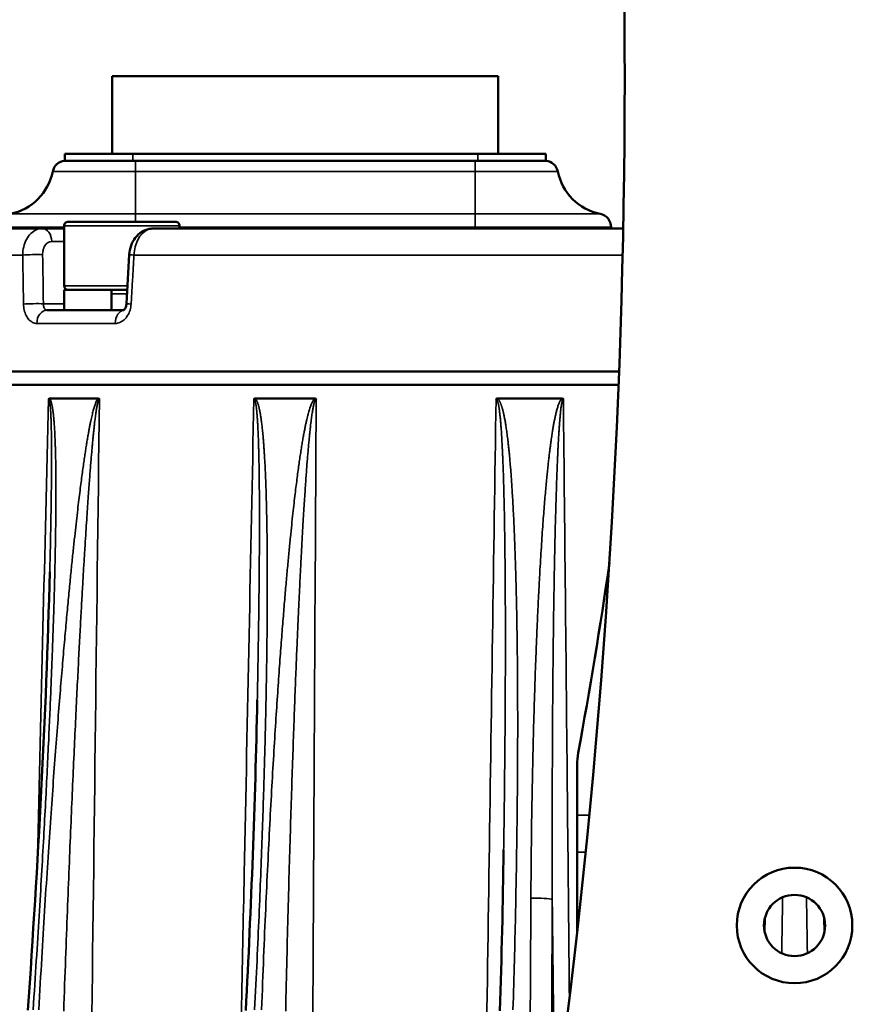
# Model space of a CAD drawing. Header units: millimetres. Extents: x 40 to 2195, y 40 to 1687.
# Tile 31 of 185: x 248 to 309, y 873 to 946. Entities that reach past the tile are written whole.
import ezdxf

# ---------------------------------------------------------------- set-up
doc = ezdxf.new("R2010")
doc.units = ezdxf.units.MM
doc.header["$LTSCALE"] = 8
doc.layers.add('Visible (ISO)', color=7, linetype='Continuous', lineweight=50)
doc.layers.add('Visible Narrow (ISO)', color=7, linetype='Continuous', lineweight=35)

msp = doc.modelspace()

# ---------------------------------------------------------------- linework, layer by layer
at = {"layer": 'Visible (ISO)'}
for p, q in [((283.203, 941.418), (254.803, 941.418)), ((254.803, 935.718), (254.803, 941.418)), ((283.203, 935.718), (283.203, 941.418)), ((256.303, 935.718), (251.303, 935.718)), ((251.303, 935.718), (251.303, 935.212)), ((256.303, 935.718), (281.703, 935.718)), ((286.703, 935.718), (281.703, 935.718)), ((286.703, 935.718), (286.703, 935.212)), ((256.503, 935.213), (281.503, 935.213)), ((259.456, 930.718), (251.556, 930.718)), ((249.647, 930.218), (232.253, 930.218)), ((249.646, 930.218), (249.647, 930.218)), ((251.256, 930.218), (249.647, 930.218)), ((251.256, 930.418), (251.256, 926.018)), ((292.396, 930.218), (257.798, 930.218)), ((259.756, 930.418), (259.756, 930.218)), ((291.503, 930.319), (291.503, 930.218)), ((251.256, 925.718), (254.756, 925.718)), ((251.256, 925.718), (251.256, 924.218)), ((255.9, 925.718), (254.756, 925.718)), ((254.756, 925.718), (254.756, 924.218)), ((251.519, 924.218), (249.992, 924.218)), ((251.519, 924.218), (254.033, 924.218)), ((255.649, 924.218), (254.033, 924.218)), ((249.081, 923.264), (249.081, 923.264)), ((292.094, 919.718), (230.029, 919.718)), ((292.055, 918.718), (230.003, 918.718)), ((253.772, 917.718), (250.192, 917.718)), ((265.319, 917.718), (269.704, 917.718)), ((283.151, 917.718), (287.894, 917.718)), ((289.003, 890.758), (289.003, 887.087)), ((289.003, 887.087), (289.003, 884.347)), ((289.003, 884.347), (289.003, 878.426)), ((302.801, 878.505), (302.819, 879.507)), ((307.188, 879.507), (307.205, 878.505))]:
    msp.add_line(p, q, dxfattribs=at)
for radius in [4.25, 2.25]:
    msp.add_circle((305.003, 878.968), radius, dxfattribs=at)
for centre, radius, start, end in [((-272.497, 941.218), 565, 352.43857, 7.56143), ((251.402, 934.218), 1, 95.68041, 168.46304), ((286.604, 934.218), 1, 11.53696, 84.31959), ((246.503, 935.218), 4, 281.53696, 348.46304), ((291.503, 935.218), 4, 191.53696, 258.46304), ((290.503, 930.319), 1, 0, 78.46304), ((251.556, 930.418), 0.3, 89.99998, 180), ((259.456, 930.418), 0.3, 0, 90.00002), ((251.556, 926.018), 0.3, 180, 270), ((-60.08, 956.218), 355.083, 349.5259, 351.80961)]:
    msp.add_arc(centre, radius, start, end, dxfattribs=at)
for centre, major_axis, ratio, start_param, end_param in [((256.513, 935.201), (0.781, 0), 0.014923, 1.583696, 1.842997), ((281.493, 935.201), (0.781, 0), 0.014923, 1.298595, 1.557895), ((249.647, 929.218), (0, 1), 0.707107, 6.282688, 6.28319), ((257.05, 928.244), (-0.998, 0.058), 0.01558, 6.283134, 6.283231), ((256.839, 924.639), (-0.998, 0.058), 0.015681, 0, 0.000019), ((294.018, 890.758), (-5.015, -0.001), 0.998498, 6.100458, 6.282996)]:
    msp.add_ellipse(centre, major_axis=major_axis, ratio=ratio, start_param=start_param, end_param=end_param, dxfattribs=at)
for points, knots in [([(256.303, 935.212), (255.977, 935.211), (255.651, 935.21), (255.329, 935.208), (255.007, 935.207), (254.689, 935.206), (254.387, 935.205), (254.086, 935.203), (253.8, 935.203), (253.528, 935.202), (253.257, 935.201), (253.001, 935.201), (252.768, 935.201), (252.535, 935.201), (252.325, 935.201), (252.144, 935.202), (251.963, 935.203), (251.81, 935.203), (251.685, 935.205), (251.56, 935.206), (251.463, 935.207), (251.399, 935.208), (251.335, 935.21), (251.303, 935.211), (251.303, 935.212)], [0, 0, 0, 0, 0.125, 0.125, 0.125, 0.25, 0.25, 0.25, 0.375, 0.375, 0.375, 0.5, 0.5, 0.5, 0.625, 0.625, 0.625, 0.75, 0.75, 0.75, 0.875, 0.875, 0.875, 1, 1, 1, 1]), ([(286.703, 935.212), (286.703, 935.211), (286.671, 935.21), (286.607, 935.208), (286.543, 935.207), (286.447, 935.206), (286.322, 935.205), (286.196, 935.203), (286.044, 935.203), (285.863, 935.202), (285.682, 935.201), (285.472, 935.201), (285.239, 935.201), (285.006, 935.201), (284.75, 935.201), (284.479, 935.202), (284.208, 935.203), (283.922, 935.203), (283.62, 935.205), (283.318, 935.206), (283, 935.207), (282.678, 935.208), (282.355, 935.21), (282.029, 935.211), (281.703, 935.212)], [0, 0, 0, 0, 0.125, 0.125, 0.125, 0.25, 0.25, 0.25, 0.375, 0.375, 0.375, 0.5, 0.5, 0.5, 0.625, 0.625, 0.625, 0.75, 0.75, 0.75, 0.875, 0.875, 0.875, 1, 1, 1, 1]), ([(256.052, 928.302), (256.065, 928.529), (256.111, 928.757), (256.261, 929.174), (256.366, 929.37), (256.626, 929.709), (256.784, 929.858), (257.128, 930.076), (257.315, 930.152), (257.597, 930.207), (257.689, 930.216), (257.78, 930.217)], [0, 0, 0, 0, 0.0680821, 0.0680821, 0.1346086, 0.1346086, 0.2008979, 0.2008979, 0.2628706, 0.2628706, 0.2917632, 0.2917632, 0.2917632, 0.2917632]), ([(255.637, 924.209), (255.637, 924.209), (255.641, 924.211), (255.655, 924.222), (255.665, 924.23), (255.695, 924.263), (255.718, 924.292), (255.759, 924.365), (255.778, 924.406), (255.808, 924.495), (255.821, 924.543), (255.835, 924.627), (255.839, 924.662), (255.841, 924.697)], [0.03575831, 0.03575831, 0.03575831, 0.03575831, 0.05013764, 0.05013764, 0.06389502, 0.06389502, 0.0836996, 0.0836996, 0.10013727, 0.10013727, 0.11585958, 0.11585958, 0.12638068, 0.12638068, 0.12638068, 0.12638068]), ([(250.112, 917.678), (250.119, 917.687), (250.127, 917.695), (250.135, 917.701), (250.138, 917.702), (250.14, 917.704), (250.143, 917.705), (250.149, 917.709), (250.156, 917.712), (250.162, 917.714), (250.172, 917.716), (250.182, 917.718), (250.192, 917.718)], [0, 0, 0, 0, 0.333333, 0.333333, 0.333333, 0.430903, 0.430903, 0.430903, 0.666667, 0.666667, 0.666667, 1, 1, 1, 1]), ([(253.772, 917.718), (253.787, 917.718), (253.801, 917.716), (253.815, 917.71), (253.819, 917.708), (253.823, 917.706), (253.827, 917.703), (253.837, 917.697), (253.847, 917.689), (253.856, 917.678)], [0, 0, 0, 0, 0.5, 0.5, 0.5, 0.649491, 0.649491, 0.649491, 1, 1, 1, 1]), ([(265.221, 917.678), (265.229, 917.687), (265.239, 917.695), (265.249, 917.701), (265.252, 917.702), (265.254, 917.703), (265.257, 917.705), (265.265, 917.709), (265.274, 917.712), (265.283, 917.714), (265.294, 917.716), (265.306, 917.718), (265.319, 917.718)], [0, 0, 0, 0, 0.3333333, 0.3333333, 0.3333333, 0.4159277, 0.4159277, 0.4159277, 0.6666667, 0.6666667, 0.6666667, 1, 1, 1, 1]), ([(269.704, 917.718), (269.708, 917.718), (269.712, 917.717), (269.716, 917.717), (269.732, 917.716), (269.747, 917.713), (269.76, 917.708), (269.769, 917.705), (269.778, 917.7), (269.786, 917.695), (269.793, 917.69), (269.799, 917.685), (269.805, 917.678)], [0, 0, 0, 0, 0.102398, 0.102398, 0.102398, 0.5, 0.5, 0.5, 0.765101, 0.765101, 0.765101, 1, 1, 1, 1]), ([(283.04, 917.678), (283.05, 917.687), (283.06, 917.695), (283.072, 917.701), (283.075, 917.702), (283.078, 917.704), (283.081, 917.705), (283.09, 917.709), (283.1, 917.712), (283.11, 917.714), (283.123, 917.716), (283.136, 917.718), (283.151, 917.718)], [0, 0, 0, 0, 0.333333, 0.333333, 0.333333, 0.420684, 0.420684, 0.420684, 0.666667, 0.666667, 0.666667, 1, 1, 1, 1]), ([(287.894, 917.718), (287.915, 917.717), (287.934, 917.714), (287.951, 917.708), (287.968, 917.702), (287.984, 917.692), (287.995, 917.678)], [0, 0, 0, 0, 0.5, 0.5, 0.5, 1, 1, 1, 1])]:
    msp.add_open_spline(points, degree=3, knots=knots, dxfattribs=at)
for points in [[(249.647, 930.218), (249.647, 930.218), (249.647, 930.218), (249.646, 930.218)], [(257.797, 930.218), (257.797, 930.218), (257.798, 930.218), (257.798, 930.218)], [(255.841, 924.697), (255.911, 925.899), (255.981, 927.101), (256.052, 928.302)], [(248.596, 872.742), (249.324, 883.489), (249.941, 894.248), (250.204, 904.979)], [(264.629, 872.72), (265.018, 880.33), (265.316, 887.942), (265.471, 895.549)], [(283.325, 872.694), (283.447, 876.636), (283.54, 880.578), (283.599, 884.52)]]:
    msp.add_open_spline(points, degree=3, dxfattribs=at)
at = {"layer": 'Visible Narrow (ISO)'}
for p, q in [((256.303, 935.718), (256.303, 935.212)), ((281.703, 935.718), (281.703, 935.212)), ((256.503, 934.418), (256.503, 935.213)), ((281.503, 934.418), (281.503, 935.213)), ((256.503, 934.418), (250.422, 934.418)), ((256.503, 934.418), (281.503, 934.418)), ((256.503, 931.298), (256.503, 934.418)), ((287.584, 934.418), (281.503, 934.418)), ((281.503, 931.298), (281.503, 934.418)), ((247.303, 931.298), (256.503, 931.298)), ((281.503, 931.298), (256.503, 931.298)), ((256.503, 931.298), (256.503, 930.718)), ((281.503, 931.298), (290.703, 931.298)), ((281.503, 931.298), (281.503, 930.319)), ((246.503, 930.319), (251.256, 930.319)), ((259.756, 930.418), (251.256, 930.418)), ((281.503, 930.319), (259.756, 930.319)), ((281.503, 930.319), (281.503, 930.218)), ((281.503, 930.319), (291.503, 930.319)), ((251.256, 929.27), (250.353, 929.27)), ((248.212, 928.27), (230.253, 928.27)), ((292.355, 928.27), (256.4, 928.27)), ((255.918, 926.018), (251.256, 926.018)), ((254.756, 925.418), (255.883, 925.418)), ((249.734, 924.691), (251.256, 924.691)), ((255.018, 923.244), (249.248, 923.244)), ((289.904, 887.087), (289.003, 887.087)), ((289.634, 884.347), (289.003, 884.347))]:
    msp.add_line(p, q, dxfattribs=at)
for centre, major_axis, ratio, start_param, end_param in [((249.647, 929.218), (0, 1), 0.707107, 4.764791, 6.282688), ((248.971, 928.244), (-1, -0.016), 0.058402, 3.927328, 5.57415), ((337.036, -98.243), (-68.352, 1882.045), 0.031728, 0.992733, 0.995016), ((257.05, 928.244), (-0.998, 0.058), 0.01558, 0.000045, 0.862668), ((249.028, 924.639), (-1, -0.016), 0.0583, 3.927318, 5.571498), ((249.992, 923.218), (0, 1), 0.744584, 6.283185, 7.827802), ((255.685, 923.218), (0, 1), 0.667528, 0.056533, 1.544617), ((256.839, 924.639), (-0.998, 0.058), 0.015681, 0.000019, 0.860011), ((285.925, 880.86), (1.3, -0.007), 0.088095, 0.262804, 1.820944), ((304.143, 880.86), (1.3, -0.023), 0.086544, 1.583454, 1.69328), ((305.864, 880.86), (-1.3, -0.023), 0.086544, 4.589906, 4.699732)]:
    msp.add_ellipse(centre, major_axis=major_axis, ratio=ratio, start_param=start_param, end_param=end_param, dxfattribs=at)
for points, knots in [([(249.646, 930.218), (249.495, 930.218), (249.194, 930.153), (248.788, 929.874), (248.466, 929.437), (248.26, 928.886), (248.212, 928.476), (248.212, 928.27)], [0.0003547, 0.0003547, 0.0003547, 0.0003547, 0.2, 0.4, 0.6, 0.8, 1, 1, 1, 1]), ([(256.4, 928.27), (256.408, 928.476), (256.467, 928.886), (256.678, 929.437), (256.991, 929.874), (257.377, 930.153), (257.658, 930.218), (257.797, 930.218)], [0, 0, 0, 0, 0.2, 0.4, 0.6, 0.8, 0.9997043, 0.9997043, 0.9997043, 0.9997043]), ([(250.353, 929.27), (250.335, 929.27), (250.317, 929.269), (250.299, 929.267), (250.244, 929.261), (250.191, 929.246), (250.139, 929.223), (250.12, 929.214), (250.1, 929.203), (250.081, 929.192), (250.034, 929.163), (249.989, 929.127), (249.948, 929.085), (249.929, 929.065), (249.911, 929.044), (249.894, 929.021), (249.858, 928.976), (249.827, 928.925), (249.799, 928.869), (249.784, 928.839), (249.77, 928.807), (249.758, 928.774), (249.736, 928.717), (249.719, 928.658), (249.706, 928.597), (249.697, 928.557), (249.691, 928.516), (249.686, 928.474), (249.679, 928.416), (249.677, 928.357), (249.677, 928.296)], [0.0000005, 0.0000005, 0.0000005, 0.0000005, 0.0483572, 0.0483572, 0.0483572, 0.2, 0.2, 0.2, 0.2580787, 0.2580787, 0.2580787, 0.4, 0.4, 0.4, 0.466005, 0.466005, 0.466005, 0.6, 0.6, 0.6, 0.6739903, 0.6739903, 0.6739903, 0.8, 0.8, 0.8, 0.8837716, 0.8837716, 0.8837716, 1, 1, 1, 1]), ([(248.212, 928.27), (248.218, 927.869), (248.225, 927.469), (248.231, 927.068), (248.238, 926.668), (248.244, 926.267), (248.251, 925.867), (248.257, 925.466), (248.264, 925.066), (248.27, 924.665)], [0, 0, 0, 0, 0.3333333, 0.3333333, 0.3333333, 0.6666667, 0.6666667, 0.6666667, 1, 1, 1, 1]), ([(256.187, 924.665), (256.211, 925.066), (256.234, 925.466), (256.258, 925.867), (256.282, 926.267), (256.305, 926.668), (256.329, 927.068), (256.353, 927.469), (256.376, 927.869), (256.4, 928.27)], [0, 0, 0, 0, 0.333333, 0.333333, 0.333333, 0.666667, 0.666667, 0.666667, 1, 1, 1, 1]), ([(248.27, 924.665), (248.273, 924.511), (248.29, 924.364), (248.322, 924.224), (248.354, 924.084), (248.401, 923.95), (248.46, 923.829), (248.519, 923.709), (248.591, 923.603), (248.673, 923.516), (248.755, 923.428), (248.847, 923.36), (248.944, 923.314), (249.04, 923.267), (249.141, 923.244), (249.248, 923.244)], [0, 0, 0, 0, 0.2, 0.2, 0.2, 0.4, 0.4, 0.4, 0.6, 0.6, 0.6, 0.8, 0.8, 0.8, 1, 1, 1, 1]), ([(255.018, 923.244), (255.137, 923.244), (255.251, 923.268), (255.361, 923.314), (255.472, 923.36), (255.579, 923.428), (255.676, 923.515), (255.774, 923.602), (255.861, 923.709), (255.934, 923.829), (256.007, 923.949), (256.066, 924.084), (256.109, 924.224), (256.152, 924.365), (256.178, 924.511), (256.187, 924.665)], [0.0000001, 0.0000001, 0.0000001, 0.0000001, 0.2, 0.2, 0.2, 0.4, 0.4, 0.4, 0.6, 0.6, 0.6, 0.8, 0.8, 0.8, 1, 1, 1, 1]), ([(248.974, 872.767), (249.059, 874.022), (249.218, 876.427), (249.423, 879.705), (249.602, 882.707), (249.758, 885.473), (249.896, 888.049), (250.018, 890.451), (250.124, 892.654), (250.215, 894.654), (250.292, 896.479), (250.359, 898.153), (250.416, 899.691), (250.465, 901.102), (250.506, 902.398), (250.54, 903.59), (250.569, 904.687), (250.593, 905.7), (250.612, 906.64), (250.628, 907.518), (250.639, 908.338), (250.648, 909.101), (250.654, 909.808), (250.656, 910.456), (250.657, 911.048), (250.655, 911.586), (250.652, 912.075), (250.648, 912.518), (250.642, 912.921), (250.635, 913.289), (250.628, 913.626), (250.62, 913.936), (250.611, 914.224), (250.602, 914.494), (250.592, 914.747), (250.582, 914.984), (250.571, 915.205), (250.559, 915.412), (250.548, 915.604), (250.536, 915.784), (250.523, 915.951), (250.511, 916.107), (250.498, 916.252), (250.486, 916.387), (250.473, 916.513), (250.46, 916.629), (250.446, 916.737), (250.433, 916.838), (250.42, 916.93), (250.407, 917.016), (250.393, 917.096), (250.38, 917.171), (250.366, 917.24), (250.352, 917.305), (250.338, 917.366), (250.322, 917.424), (250.306, 917.48), (250.289, 917.534), (250.269, 917.585), (250.247, 917.634), (250.223, 917.679), (250.203, 917.706), (250.192, 917.718)], [0, 0, 0, 0, 0.0166667, 0.0333333, 0.05, 0.0666667, 0.0833333, 0.1, 0.1166667, 0.1333333, 0.15, 0.1666667, 0.1833333, 0.2, 0.2166667, 0.2333333, 0.25, 0.2666667, 0.2833333, 0.3, 0.3166667, 0.3333333, 0.35, 0.3666667, 0.3833333, 0.4, 0.4166667, 0.4333333, 0.45, 0.4666667, 0.4833333, 0.5, 0.5166667, 0.5333333, 0.55, 0.5666667, 0.5833333, 0.6, 0.6166667, 0.6333333, 0.65, 0.6666667, 0.6833333, 0.7, 0.7166667, 0.7333333, 0.75, 0.7666667, 0.7833333, 0.8, 0.8166667, 0.8333333, 0.85, 0.8666667, 0.8833333, 0.9, 0.9166667, 0.9333333, 0.95, 0.9666667, 0.9833333, 0.9999998, 0.9999998, 0.9999998, 0.9999998]), ([(253.772, 917.718), (253.754, 917.701), (253.737, 917.682), (253.721, 917.66), (253.704, 917.637), (253.688, 917.612), (253.672, 917.584), (253.656, 917.555), (253.64, 917.524), (253.625, 917.49), (253.609, 917.457), (253.593, 917.42), (253.578, 917.382), (253.563, 917.344), (253.548, 917.303), (253.533, 917.262), (253.519, 917.22), (253.504, 917.178), (253.49, 917.133), (253.476, 917.088), (253.461, 917.041), (253.447, 916.992), (253.432, 916.942), (253.418, 916.891), (253.403, 916.836), (253.388, 916.781), (253.373, 916.724), (253.358, 916.664), (253.343, 916.604), (253.328, 916.542), (253.312, 916.478), (253.297, 916.413), (253.282, 916.347), (253.266, 916.278), (253.251, 916.209), (253.235, 916.137), (253.22, 916.063), (253.204, 915.988), (253.188, 915.911), (253.171, 915.829), (253.155, 915.748), (253.138, 915.663), (253.121, 915.573), (253.104, 915.483), (253.086, 915.389), (253.068, 915.291), (253.05, 915.192), (253.032, 915.089), (253.013, 914.981), (252.994, 914.874), (252.975, 914.762), (252.955, 914.646), (252.936, 914.53), (252.916, 914.41), (252.896, 914.286), (252.876, 914.162), (252.856, 914.033), (252.835, 913.9), (252.815, 913.766), (252.794, 913.628), (252.772, 913.484), (252.751, 913.34), (252.729, 913.19), (252.707, 913.033), (252.684, 912.877), (252.661, 912.713), (252.638, 912.543), (252.614, 912.373), (252.59, 912.195), (252.565, 912.009), (252.54, 911.823), (252.515, 911.629), (252.489, 911.427), (252.462, 911.224), (252.436, 911.012), (252.408, 910.79), (252.38, 910.569), (252.352, 910.337), (252.323, 910.094), (252.294, 909.851), (252.264, 909.597), (252.233, 909.33), (252.202, 909.064), (252.17, 908.785), (252.137, 908.492), (252.104, 908.199), (252.07, 907.893), (252.035, 907.572), (252, 907.25), (251.964, 906.914), (251.927, 906.561), (251.89, 906.208), (251.852, 905.839), (251.813, 905.451), (251.774, 905.064), (251.733, 904.659), (251.692, 904.234), (251.65, 903.809), (251.607, 903.365), (251.563, 902.898), (251.519, 902.432), (251.474, 901.944), (251.427, 901.429), (251.38, 900.915), (251.332, 900.376), (251.282, 899.807), (251.232, 899.237), (251.18, 898.639), (251.127, 898.009), (251.073, 897.379), (251.018, 896.717), (250.962, 896.023), (250.905, 895.329), (250.847, 894.602), (250.787, 893.842), (250.728, 893.083), (250.667, 892.29), (250.605, 891.467), (250.543, 890.644), (250.481, 889.79), (250.417, 888.908), (250.354, 888.026), (250.29, 887.115), (250.225, 886.169), (250.159, 885.224), (250.093, 884.243), (250.026, 883.222), (249.959, 882.201), (249.891, 881.138), (249.822, 880.031), (249.753, 878.924), (249.683, 877.772), (249.612, 876.563), (249.541, 875.354), (249.468, 874.087), (249.395, 872.767)], [0.000024, 0.000024, 0.000024, 0.000024, 0.0222222, 0.0222222, 0.0222222, 0.0444444, 0.0444444, 0.0444444, 0.0666667, 0.0666667, 0.0666667, 0.0888889, 0.0888889, 0.0888889, 0.1111111, 0.1111111, 0.1111111, 0.1333333, 0.1333333, 0.1333333, 0.1555556, 0.1555556, 0.1555556, 0.1777778, 0.1777778, 0.1777778, 0.2, 0.2, 0.2, 0.2222222, 0.2222222, 0.2222222, 0.2444444, 0.2444444, 0.2444444, 0.2666667, 0.2666667, 0.2666667, 0.2888889, 0.2888889, 0.2888889, 0.3111111, 0.3111111, 0.3111111, 0.3333333, 0.3333333, 0.3333333, 0.3555556, 0.3555556, 0.3555556, 0.3777778, 0.3777778, 0.3777778, 0.4, 0.4, 0.4, 0.4222222, 0.4222222, 0.4222222, 0.4444444, 0.4444444, 0.4444444, 0.4666667, 0.4666667, 0.4666667, 0.4888889, 0.4888889, 0.4888889, 0.5111111, 0.5111111, 0.5111111, 0.5333333, 0.5333333, 0.5333333, 0.5555556, 0.5555556, 0.5555556, 0.5777778, 0.5777778, 0.5777778, 0.6, 0.6, 0.6, 0.6222222, 0.6222222, 0.6222222, 0.6444444, 0.6444444, 0.6444444, 0.6666667, 0.6666667, 0.6666667, 0.6888889, 0.6888889, 0.6888889, 0.7111111, 0.7111111, 0.7111111, 0.7333333, 0.7333333, 0.7333333, 0.7555556, 0.7555556, 0.7555556, 0.7777778, 0.7777778, 0.7777778, 0.8, 0.8, 0.8, 0.8222222, 0.8222222, 0.8222222, 0.8444444, 0.8444444, 0.8444444, 0.8666667, 0.8666667, 0.8666667, 0.8888889, 0.8888889, 0.8888889, 0.9111111, 0.9111111, 0.9111111, 0.9333333, 0.9333333, 0.9333333, 0.9555556, 0.9555556, 0.9555556, 0.9777778, 0.9777778, 0.9777778, 1, 1, 1, 1]), ([(250.204, 904.979), (250.209, 905.184), (250.222, 905.718), (250.24, 906.534), (250.259, 907.412), (250.275, 908.233), (250.289, 908.997), (250.3, 909.705), (250.31, 910.355), (250.317, 910.948), (250.323, 911.487), (250.327, 911.977), (250.33, 912.421), (250.332, 912.826), (250.333, 913.194), (250.333, 913.532), (250.332, 913.843), (250.331, 914.132), (250.33, 914.403), (250.327, 914.656), (250.325, 914.894), (250.322, 915.115), (250.318, 915.322), (250.314, 915.515), (250.31, 915.695), (250.306, 915.863), (250.301, 916.02), (250.296, 916.165), (250.291, 916.301), (250.286, 916.427), (250.28, 916.544), (250.275, 916.652), (250.269, 916.753), (250.263, 916.846), (250.257, 916.932), (250.251, 917.012), (250.245, 917.087), (250.239, 917.156), (250.232, 917.222), (250.225, 917.283), (250.218, 917.341), (250.21, 917.397), (250.202, 917.451), (250.192, 917.502), (250.181, 917.551), (250.169, 917.596), (250.154, 917.637), (250.136, 917.669), (250.121, 917.678), (250.112, 917.678)], [0.2483638, 0.2483638, 0.2483638, 0.2483638, 0.2580645, 0.2741935, 0.2903226, 0.3064516, 0.3225806, 0.3387097, 0.3548387, 0.3709677, 0.3870968, 0.4032258, 0.4193548, 0.4354839, 0.4516129, 0.4677419, 0.483871, 0.5, 0.516129, 0.5322581, 0.5483871, 0.5645161, 0.5806452, 0.5967742, 0.6129032, 0.6290323, 0.6451613, 0.6612903, 0.6774194, 0.6935484, 0.7096774, 0.7258065, 0.7419355, 0.7580645, 0.7741935, 0.7903226, 0.8064516, 0.8225806, 0.8387097, 0.8548387, 0.8709677, 0.8870968, 0.9032258, 0.9193548, 0.9354839, 0.9516129, 0.9677419, 0.983871, 1, 1, 1, 1]), ([(252.061, 770.665), (252.267, 787.568), (252.47, 804.264), (252.666, 820.318), (252.861, 836.371), (253.05, 851.78), (253.246, 867.861), (253.443, 883.942), (253.647, 900.694), (253.856, 917.678)], [0, 0, 0, 0, 0.333333, 0.333333, 0.333333, 0.666667, 0.666667, 0.666667, 1, 1, 1, 1]), ([(265.221, 917.678), (264.986, 906.136), (264.748, 894.468), (264.51, 882.784), (264.371, 875.941), (264.231, 869.092), (264.09, 862.172)], [0, 0, 0, 0, 0.25, 0.25, 0.25, 0.3964185, 0.3964185, 0.3964185, 0.3964185]), ([(265.471, 895.549), (265.477, 895.818), (265.494, 896.677), (265.52, 898.041), (265.546, 899.579), (265.568, 900.991), (265.585, 902.288), (265.599, 903.48), (265.61, 904.578), (265.619, 905.593), (265.625, 906.534), (265.629, 907.412), (265.63, 908.233), (265.631, 908.997), (265.629, 909.704), (265.627, 910.354), (265.623, 910.948), (265.618, 911.487), (265.613, 911.976), (265.606, 912.421), (265.6, 912.826), (265.593, 913.194), (265.586, 913.532), (265.578, 913.843), (265.571, 914.132), (265.563, 914.403), (265.554, 914.656), (265.546, 914.893), (265.537, 915.115), (265.528, 915.322), (265.519, 915.515), (265.51, 915.695), (265.501, 915.863), (265.492, 916.019), (265.483, 916.165), (265.473, 916.301), (265.464, 916.427), (265.455, 916.544), (265.445, 916.652), (265.436, 916.753), (265.427, 916.846), (265.417, 916.932), (265.408, 917.012), (265.399, 917.087), (265.389, 917.156), (265.38, 917.222), (265.37, 917.283), (265.359, 917.341), (265.349, 917.397), (265.337, 917.451), (265.324, 917.502), (265.309, 917.551), (265.293, 917.596), (265.274, 917.637), (265.25, 917.669), (265.231, 917.678), (265.221, 917.678)], [0.1379994, 0.1379994, 0.1379994, 0.1379994, 0.1451613, 0.1612903, 0.1774194, 0.1935484, 0.2096774, 0.2258065, 0.2419355, 0.2580645, 0.2741935, 0.2903226, 0.3064516, 0.3225806, 0.3387097, 0.3548387, 0.3709677, 0.3870968, 0.4032258, 0.4193548, 0.4354839, 0.4516129, 0.4677419, 0.483871, 0.5, 0.516129, 0.5322581, 0.5483871, 0.5645161, 0.5806452, 0.5967742, 0.6129032, 0.6290323, 0.6451613, 0.6612903, 0.6774194, 0.6935484, 0.7096774, 0.7258065, 0.7419355, 0.7580645, 0.7741935, 0.7903226, 0.8064516, 0.8225806, 0.8387097, 0.8548387, 0.8709677, 0.8870968, 0.9032258, 0.9193548, 0.9354839, 0.9516129, 0.9677419, 0.983871, 1, 1, 1, 1]), ([(269.704, 917.718), (269.684, 917.703), (269.665, 917.684), (269.648, 917.664), (269.63, 917.644), (269.614, 917.623), (269.597, 917.599), (269.581, 917.575), (269.566, 917.55), (269.55, 917.522), (269.535, 917.494), (269.519, 917.464), (269.503, 917.432), (269.488, 917.399), (269.472, 917.365), (269.456, 917.327), (269.44, 917.29), (269.424, 917.25), (269.408, 917.208), (269.393, 917.165), (269.376, 917.121), (269.36, 917.073), (269.344, 917.026), (269.328, 916.977), (269.312, 916.925), (269.296, 916.873), (269.28, 916.819), (269.263, 916.762), (269.247, 916.705), (269.23, 916.645), (269.214, 916.582), (269.197, 916.52), (269.18, 916.454), (269.163, 916.385), (269.146, 916.316), (269.129, 916.244), (269.111, 916.169), (269.094, 916.094), (269.076, 916.015), (269.058, 915.932), (269.039, 915.848), (269.021, 915.761), (269.002, 915.669), (268.983, 915.577), (268.964, 915.48), (268.944, 915.377), (268.924, 915.274), (268.903, 915.165), (268.882, 915.05), (268.861, 914.935), (268.839, 914.814), (268.817, 914.686), (268.795, 914.558), (268.773, 914.425), (268.75, 914.286), (268.727, 914.147), (268.704, 914.004), (268.682, 913.857), (268.659, 913.711), (268.636, 913.561), (268.613, 913.408), (268.591, 913.256), (268.568, 913.1), (268.545, 912.939), (268.523, 912.778), (268.5, 912.613), (268.476, 912.442), (268.453, 912.27), (268.43, 912.093), (268.406, 911.909), (268.382, 911.724), (268.357, 911.533), (268.332, 911.332), (268.307, 911.132), (268.282, 910.923), (268.256, 910.704), (268.23, 910.485), (268.203, 910.256), (268.175, 910.016), (268.148, 909.776), (268.12, 909.525), (268.091, 909.26), (268.062, 908.996), (268.032, 908.72), (268.002, 908.429), (267.971, 908.138), (267.94, 907.834), (267.908, 907.515), (267.876, 907.196), (267.843, 906.862), (267.809, 906.513), (267.776, 906.164), (267.741, 905.8), (267.707, 905.419), (267.672, 905.039), (267.636, 904.643), (267.6, 904.23), (267.563, 903.817), (267.527, 903.387), (267.489, 902.939), (267.451, 902.49), (267.413, 902.023), (267.374, 901.532), (267.335, 901.042), (267.294, 900.528), (267.253, 899.985), (267.212, 899.442), (267.169, 898.871), (267.126, 898.267), (267.082, 897.662), (267.037, 897.025), (266.991, 896.348), (266.944, 895.671), (266.896, 894.955), (266.847, 894.197), (266.798, 893.438), (266.748, 892.637), (266.698, 891.802), (266.647, 890.967), (266.596, 890.098), (266.545, 889.201), (266.494, 888.304), (266.444, 887.378), (266.393, 886.417), (266.342, 885.456), (266.292, 884.46), (266.241, 883.422), (266.19, 882.384), (266.14, 881.304), (266.089, 880.177), (266.039, 879.05), (265.989, 877.877), (265.939, 876.643), (265.889, 875.41), (265.84, 874.116), (265.791, 872.767)], [0.0000007, 0.0000007, 0.0000007, 0.0000007, 0.0222222, 0.0222222, 0.0222222, 0.0444444, 0.0444444, 0.0444444, 0.0666667, 0.0666667, 0.0666667, 0.0888889, 0.0888889, 0.0888889, 0.1111111, 0.1111111, 0.1111111, 0.1333333, 0.1333333, 0.1333333, 0.1555556, 0.1555556, 0.1555556, 0.1777778, 0.1777778, 0.1777778, 0.2, 0.2, 0.2, 0.2222222, 0.2222222, 0.2222222, 0.2444444, 0.2444444, 0.2444444, 0.2666667, 0.2666667, 0.2666667, 0.2888889, 0.2888889, 0.2888889, 0.3111111, 0.3111111, 0.3111111, 0.3333333, 0.3333333, 0.3333333, 0.3555556, 0.3555556, 0.3555556, 0.3777778, 0.3777778, 0.3777778, 0.4, 0.4, 0.4, 0.4222222, 0.4222222, 0.4222222, 0.4444444, 0.4444444, 0.4444444, 0.4666667, 0.4666667, 0.4666667, 0.4888889, 0.4888889, 0.4888889, 0.5111111, 0.5111111, 0.5111111, 0.5333333, 0.5333333, 0.5333333, 0.5555556, 0.5555556, 0.5555556, 0.5777778, 0.5777778, 0.5777778, 0.6, 0.6, 0.6, 0.6222222, 0.6222222, 0.6222222, 0.6444444, 0.6444444, 0.6444444, 0.6666667, 0.6666667, 0.6666667, 0.6888889, 0.6888889, 0.6888889, 0.7111111, 0.7111111, 0.7111111, 0.7333333, 0.7333333, 0.7333333, 0.7555556, 0.7555556, 0.7555556, 0.7777778, 0.7777778, 0.7777778, 0.8, 0.8, 0.8, 0.8222222, 0.8222222, 0.8222222, 0.8444444, 0.8444444, 0.8444444, 0.8666667, 0.8666667, 0.8666667, 0.8888889, 0.8888889, 0.8888889, 0.9111111, 0.9111111, 0.9111111, 0.9333333, 0.9333333, 0.9333333, 0.9555556, 0.9555556, 0.9555556, 0.9777778, 0.9777778, 0.9777778, 1, 1, 1, 1]), ([(268.995, 770.178), (269.088, 787.137), (269.18, 803.89), (269.268, 819.996), (269.356, 836.103), (269.441, 851.563), (269.53, 867.697), (269.618, 883.83), (269.711, 900.637), (269.805, 917.678)], [0, 0, 0, 0, 0.333333, 0.333333, 0.333333, 0.666667, 0.666667, 0.666667, 1, 1, 1, 1]), ([(283.04, 917.678), (282.867, 906.103), (282.691, 894.4), (282.516, 882.676), (282.34, 870.953), (282.164, 859.209), (281.983, 847.123), (281.816, 835.942), (281.644, 824.46), (281.467, 812.656)], [0, 0, 0, 0, 0.25, 0.25, 0.25, 0.5, 0.5, 0.5, 0.7312677, 0.7312677, 0.7312677, 0.7312677]), ([(283.599, 884.52), (283.603, 884.793), (283.621, 885.963), (283.647, 887.938), (283.674, 890.34), (283.695, 892.542), (283.71, 894.543), (283.719, 896.369), (283.725, 898.043), (283.727, 899.581), (283.727, 900.993), (283.724, 902.29), (283.718, 903.482), (283.711, 904.58), (283.703, 905.594), (283.693, 906.535), (283.681, 907.413), (283.669, 908.234), (283.656, 908.998), (283.642, 909.705), (283.627, 910.355), (283.612, 910.948), (283.597, 911.487), (283.583, 911.976), (283.568, 912.421), (283.553, 912.825), (283.539, 913.194), (283.525, 913.531), (283.511, 913.842), (283.497, 914.131), (283.483, 914.402), (283.47, 914.656), (283.456, 914.893), (283.442, 915.114), (283.429, 915.322), (283.415, 915.515), (283.402, 915.695), (283.388, 915.863), (283.375, 916.019), (283.362, 916.165), (283.349, 916.3), (283.336, 916.426), (283.324, 916.543), (283.311, 916.652), (283.299, 916.752), (283.287, 916.846), (283.275, 916.932), (283.263, 917.012), (283.251, 917.087), (283.239, 917.156), (283.227, 917.222), (283.215, 917.283), (283.203, 917.341), (283.189, 917.397), (283.175, 917.451), (283.16, 917.502), (283.142, 917.551), (283.123, 917.596), (283.101, 917.637), (283.073, 917.669), (283.052, 917.678), (283.04, 917.678)], [0.0596668, 0.0596668, 0.0596668, 0.0596668, 0.0645161, 0.0806452, 0.0967742, 0.1129032, 0.1290323, 0.1451613, 0.1612903, 0.1774194, 0.1935484, 0.2096774, 0.2258065, 0.2419355, 0.2580645, 0.2741935, 0.2903226, 0.3064516, 0.3225806, 0.3387097, 0.3548387, 0.3709677, 0.3870968, 0.4032258, 0.4193548, 0.4354839, 0.4516129, 0.4677419, 0.483871, 0.5, 0.516129, 0.5322581, 0.5483871, 0.5645161, 0.5806452, 0.5967742, 0.6129032, 0.6290323, 0.6451613, 0.6612903, 0.6774194, 0.6935484, 0.7096774, 0.7258065, 0.7419355, 0.7580645, 0.7741935, 0.7903226, 0.8064516, 0.8225806, 0.8387097, 0.8548387, 0.8709677, 0.8870968, 0.9032258, 0.9193548, 0.9354839, 0.9516129, 0.9677419, 0.983871, 1, 1, 1, 1]), ([(284.284, 872.767), (284.323, 874.022), (284.392, 876.428), (284.471, 879.705), (284.53, 882.708), (284.573, 885.474), (284.603, 888.05), (284.622, 890.453), (284.631, 892.656), (284.631, 894.656), (284.625, 896.481), (284.612, 898.155), (284.595, 899.692), (284.575, 901.104), (284.551, 902.4), (284.524, 903.591), (284.495, 904.688), (284.465, 905.701), (284.433, 906.641), (284.4, 907.519), (284.365, 908.339), (284.329, 909.102), (284.292, 909.808), (284.256, 910.457), (284.219, 911.049), (284.184, 911.586), (284.149, 912.074), (284.115, 912.518), (284.082, 912.921), (284.049, 913.288), (284.018, 913.625), (283.987, 913.935), (283.957, 914.224), (283.927, 914.494), (283.897, 914.747), (283.868, 914.983), (283.839, 915.205), (283.81, 915.411), (283.782, 915.604), (283.754, 915.783), (283.726, 915.951), (283.699, 916.107), (283.672, 916.252), (283.646, 916.387), (283.62, 916.513), (283.594, 916.629), (283.569, 916.737), (283.544, 916.837), (283.52, 916.93), (283.496, 917.016), (283.472, 917.096), (283.449, 917.17), (283.425, 917.24), (283.401, 917.305), (283.377, 917.366), (283.352, 917.424), (283.326, 917.48), (283.298, 917.534), (283.268, 917.585), (283.234, 917.634), (283.197, 917.679), (283.167, 917.706), (283.151, 917.718)], [0, 0, 0, 0, 0.0166667, 0.0333333, 0.05, 0.0666667, 0.0833333, 0.1, 0.1166667, 0.1333333, 0.15, 0.1666667, 0.1833333, 0.2, 0.2166667, 0.2333333, 0.25, 0.2666667, 0.2833333, 0.3, 0.3166667, 0.3333333, 0.35, 0.3666667, 0.3833333, 0.4, 0.4166667, 0.4333333, 0.45, 0.4666667, 0.4833333, 0.5, 0.5166667, 0.5333333, 0.55, 0.5666667, 0.5833333, 0.6, 0.6166667, 0.6333333, 0.65, 0.6666667, 0.6833333, 0.7, 0.7166667, 0.7333333, 0.75, 0.7666667, 0.7833333, 0.8, 0.8166667, 0.8333333, 0.85, 0.8666667, 0.8833333, 0.9, 0.9166667, 0.9333333, 0.95, 0.9666667, 0.9833333, 1, 1, 1, 1]), ([(287.894, 917.718), (287.872, 917.702), (287.854, 917.682), (287.836, 917.66), (287.818, 917.638), (287.8, 917.614), (287.783, 917.587), (287.766, 917.561), (287.75, 917.531), (287.734, 917.499), (287.718, 917.467), (287.702, 917.433), (287.686, 917.397), (287.67, 917.36), (287.655, 917.322), (287.64, 917.282), (287.625, 917.243), (287.611, 917.201), (287.597, 917.159), (287.582, 917.117), (287.569, 917.073), (287.555, 917.029), (287.542, 916.985), (287.529, 916.939), (287.516, 916.894), (287.504, 916.848), (287.491, 916.802), (287.479, 916.755), (287.467, 916.708), (287.456, 916.661), (287.445, 916.615), (287.433, 916.568), (287.422, 916.521), (287.412, 916.474), (287.401, 916.428), (287.391, 916.382), (287.381, 916.336), (287.372, 916.29), (287.362, 916.245), (287.353, 916.201), (287.344, 916.156), (287.335, 916.112), (287.327, 916.069), (287.318, 916.025), (287.31, 915.981), (287.302, 915.937), (287.293, 915.894), (287.285, 915.85), (287.277, 915.805), (287.269, 915.76), (287.261, 915.714), (287.253, 915.668), (287.244, 915.621), (287.236, 915.573), (287.228, 915.523), (287.22, 915.474), (287.211, 915.423), (287.202, 915.369), (287.194, 915.316), (287.185, 915.261), (287.176, 915.203), (287.167, 915.145), (287.157, 915.084), (287.148, 915.021), (287.138, 914.957), (287.128, 914.89), (287.118, 914.82), (287.108, 914.75), (287.097, 914.676), (287.086, 914.599), (287.075, 914.521), (287.064, 914.439), (287.053, 914.353), (287.041, 914.267), (287.029, 914.176), (287.017, 914.081), (287.004, 913.985), (286.992, 913.884), (286.979, 913.778), (286.966, 913.672), (286.952, 913.561), (286.939, 913.444), (286.925, 913.327), (286.911, 913.204), (286.896, 913.074), (286.882, 912.945), (286.867, 912.809), (286.852, 912.666), (286.837, 912.524), (286.821, 912.375), (286.805, 912.218), (286.789, 912.061), (286.773, 911.897), (286.757, 911.726), (286.74, 911.554), (286.723, 911.375), (286.706, 911.187), (286.689, 910.999), (286.672, 910.804), (286.654, 910.599), (286.636, 910.394), (286.618, 910.181), (286.6, 909.958), (286.582, 909.735), (286.564, 909.503), (286.545, 909.26), (286.526, 909.018), (286.507, 908.765), (286.488, 908.501), (286.469, 908.237), (286.45, 907.961), (286.43, 907.676), (286.411, 907.39), (286.391, 907.094), (286.372, 906.791), (286.352, 906.487), (286.333, 906.176), (286.314, 905.857), (286.295, 905.538), (286.276, 905.211), (286.257, 904.873), (286.238, 904.535), (286.219, 904.186), (286.2, 903.825), (286.181, 903.463), (286.162, 903.09), (286.143, 902.701), (286.124, 902.313), (286.105, 901.911), (286.086, 901.491), (286.067, 901.072), (286.048, 900.637), (286.029, 900.183), (286.01, 899.729), (285.991, 899.257), (285.972, 898.765), (285.953, 898.272), (285.934, 897.759), (285.916, 897.223), (285.897, 896.686), (285.879, 896.126), (285.86, 895.536), (285.842, 894.946), (285.824, 894.326), (285.806, 893.67), (285.788, 893.014), (285.77, 892.321), (285.753, 891.585), (285.736, 890.849), (285.72, 890.069), (285.704, 889.245), (285.688, 888.421), (285.673, 887.553), (285.66, 886.657), (285.647, 885.761), (285.636, 884.838), (285.626, 883.891), (285.616, 882.943), (285.609, 881.971), (285.603, 880.973)], [0.0000454, 0.0000454, 0.0000454, 0.0000454, 0.0188679, 0.0188679, 0.0188679, 0.0377358, 0.0377358, 0.0377358, 0.0566038, 0.0566038, 0.0566038, 0.0754717, 0.0754717, 0.0754717, 0.0943396, 0.0943396, 0.0943396, 0.1132075, 0.1132075, 0.1132075, 0.1320755, 0.1320755, 0.1320755, 0.1509434, 0.1509434, 0.1509434, 0.1698113, 0.1698113, 0.1698113, 0.1886792, 0.1886792, 0.1886792, 0.2075472, 0.2075472, 0.2075472, 0.2264151, 0.2264151, 0.2264151, 0.245283, 0.245283, 0.245283, 0.2641509, 0.2641509, 0.2641509, 0.2830189, 0.2830189, 0.2830189, 0.3018868, 0.3018868, 0.3018868, 0.3207547, 0.3207547, 0.3207547, 0.3396226, 0.3396226, 0.3396226, 0.3584906, 0.3584906, 0.3584906, 0.3773585, 0.3773585, 0.3773585, 0.3962264, 0.3962264, 0.3962264, 0.4150943, 0.4150943, 0.4150943, 0.4339623, 0.4339623, 0.4339623, 0.4528302, 0.4528302, 0.4528302, 0.4716981, 0.4716981, 0.4716981, 0.490566, 0.490566, 0.490566, 0.509434, 0.509434, 0.509434, 0.5283019, 0.5283019, 0.5283019, 0.5471698, 0.5471698, 0.5471698, 0.5660377, 0.5660377, 0.5660377, 0.5849057, 0.5849057, 0.5849057, 0.6037736, 0.6037736, 0.6037736, 0.6226415, 0.6226415, 0.6226415, 0.6415094, 0.6415094, 0.6415094, 0.6603774, 0.6603774, 0.6603774, 0.6792453, 0.6792453, 0.6792453, 0.6981132, 0.6981132, 0.6981132, 0.7169811, 0.7169811, 0.7169811, 0.7358491, 0.7358491, 0.7358491, 0.754717, 0.754717, 0.754717, 0.7735849, 0.7735849, 0.7735849, 0.7924528, 0.7924528, 0.7924528, 0.8113208, 0.8113208, 0.8113208, 0.8301887, 0.8301887, 0.8301887, 0.8490566, 0.8490566, 0.8490566, 0.8679245, 0.8679245, 0.8679245, 0.8867925, 0.8867925, 0.8867925, 0.9056604, 0.9056604, 0.9056604, 0.9245283, 0.9245283, 0.9245283, 0.9433962, 0.9433962, 0.9433962, 0.9622642, 0.9622642, 0.9622642, 0.9811321, 0.9811321, 0.9811321, 1, 1, 1, 1]), ([(287.995, 917.678), (287.985, 917.679), (287.975, 917.672), (287.965, 917.66), (287.956, 917.648), (287.947, 917.632), (287.939, 917.613), (287.93, 917.593), (287.923, 917.571), (287.916, 917.547), (287.908, 917.522), (287.901, 917.495), (287.894, 917.466), (287.887, 917.436), (287.88, 917.404), (287.874, 917.369), (287.867, 917.335), (287.861, 917.298), (287.854, 917.259), (287.848, 917.22), (287.842, 917.18), (287.836, 917.138), (287.83, 917.097), (287.824, 917.054), (287.818, 917.01), (287.813, 916.966), (287.807, 916.922), (287.802, 916.876), (287.796, 916.83), (287.791, 916.784), (287.786, 916.737), (287.781, 916.691), (287.776, 916.644), (287.772, 916.596), (287.767, 916.549), (287.762, 916.502), (287.758, 916.455), (287.754, 916.408), (287.749, 916.361), (287.745, 916.314), (287.741, 916.268), (287.737, 916.222), (287.733, 916.177), (287.73, 916.132), (287.726, 916.087), (287.723, 916.043), (287.719, 915.998), (287.716, 915.954), (287.712, 915.91), (287.709, 915.866), (287.706, 915.822), (287.702, 915.777), (287.699, 915.732), (287.696, 915.687), (287.693, 915.641), (287.689, 915.594), (287.686, 915.547), (287.683, 915.498), (287.679, 915.449), (287.676, 915.399), (287.673, 915.346), (287.669, 915.294), (287.666, 915.239), (287.662, 915.182), (287.659, 915.125), (287.655, 915.066), (287.651, 915.004), (287.648, 914.941), (287.644, 914.876), (287.64, 914.807), (287.636, 914.738), (287.632, 914.666), (287.628, 914.59), (287.624, 914.514), (287.619, 914.434), (287.615, 914.349), (287.61, 914.265), (287.606, 914.176), (287.601, 914.082), (287.596, 913.988), (287.592, 913.889), (287.587, 913.785), (287.582, 913.681), (287.577, 913.571), (287.571, 913.456), (287.566, 913.34), (287.561, 913.219), (287.555, 913.091), (287.55, 912.964), (287.544, 912.83), (287.539, 912.689), (287.533, 912.548), (287.527, 912.4), (287.521, 912.245), (287.515, 912.09), (287.509, 911.928), (287.503, 911.758), (287.497, 911.588), (287.491, 911.41), (287.485, 911.224), (287.478, 911.038), (287.472, 910.843), (287.466, 910.64), (287.459, 910.437), (287.453, 910.224), (287.446, 910.003), (287.44, 909.781), (287.433, 909.55), (287.426, 909.309), (287.42, 909.068), (287.413, 908.816), (287.406, 908.553), (287.399, 908.29), (287.393, 908.016), (287.386, 907.73), (287.379, 907.445), (287.372, 907.148), (287.366, 906.844), (287.359, 906.54), (287.352, 906.228), (287.346, 905.908), (287.339, 905.588), (287.333, 905.26), (287.327, 904.921), (287.32, 904.583), (287.314, 904.233), (287.308, 903.871), (287.302, 903.509), (287.296, 903.135), (287.29, 902.746), (287.284, 902.357), (287.278, 901.953), (287.272, 901.533), (287.266, 901.113), (287.26, 900.676), (287.255, 900.221), (287.249, 899.766), (287.244, 899.292), (287.238, 898.798), (287.233, 898.304), (287.228, 897.789), (287.223, 897.25), (287.218, 896.711), (287.213, 896.149), (287.208, 895.556), (287.204, 894.964), (287.2, 894.341), (287.196, 893.682), (287.192, 893.022), (287.188, 892.326), (287.185, 891.586), (287.181, 890.846), (287.179, 890.061), (287.176, 889.231), (287.176, 889.011), (287.175, 888.788), (287.175, 888.563), (287.174, 887.936), (287.173, 887.286), (287.172, 886.622), (287.172, 885.718), (287.172, 884.787), (287.173, 883.83), (287.175, 882.873), (287.177, 881.891), (287.18, 880.883)], [0, 0, 0, 0, 0.0185185, 0.0185185, 0.0185185, 0.037037, 0.037037, 0.037037, 0.0555556, 0.0555556, 0.0555556, 0.0740741, 0.0740741, 0.0740741, 0.0925926, 0.0925926, 0.0925926, 0.1111111, 0.1111111, 0.1111111, 0.1296296, 0.1296296, 0.1296296, 0.1481481, 0.1481481, 0.1481481, 0.1666667, 0.1666667, 0.1666667, 0.1851852, 0.1851852, 0.1851852, 0.2037037, 0.2037037, 0.2037037, 0.2222222, 0.2222222, 0.2222222, 0.2407407, 0.2407407, 0.2407407, 0.2592593, 0.2592593, 0.2592593, 0.2777778, 0.2777778, 0.2777778, 0.2962963, 0.2962963, 0.2962963, 0.3148148, 0.3148148, 0.3148148, 0.3333333, 0.3333333, 0.3333333, 0.3518519, 0.3518519, 0.3518519, 0.3703704, 0.3703704, 0.3703704, 0.3888889, 0.3888889, 0.3888889, 0.4074074, 0.4074074, 0.4074074, 0.4259259, 0.4259259, 0.4259259, 0.4444444, 0.4444444, 0.4444444, 0.462963, 0.462963, 0.462963, 0.4814815, 0.4814815, 0.4814815, 0.5, 0.5, 0.5, 0.5185185, 0.5185185, 0.5185185, 0.537037, 0.537037, 0.537037, 0.5555556, 0.5555556, 0.5555556, 0.5740741, 0.5740741, 0.5740741, 0.5925926, 0.5925926, 0.5925926, 0.6111111, 0.6111111, 0.6111111, 0.6296296, 0.6296296, 0.6296296, 0.6481481, 0.6481481, 0.6481481, 0.6666667, 0.6666667, 0.6666667, 0.6851852, 0.6851852, 0.6851852, 0.7037037, 0.7037037, 0.7037037, 0.7222222, 0.7222222, 0.7222222, 0.7407407, 0.7407407, 0.7407407, 0.7592593, 0.7592593, 0.7592593, 0.7777778, 0.7777778, 0.7777778, 0.7962963, 0.7962963, 0.7962963, 0.8148148, 0.8148148, 0.8148148, 0.8333333, 0.8333333, 0.8333333, 0.8518519, 0.8518519, 0.8518519, 0.8703704, 0.8703704, 0.8703704, 0.8888889, 0.8888889, 0.8888889, 0.9074074, 0.9074074, 0.9074074, 0.9259259, 0.9259259, 0.9259259, 0.9444444, 0.9444444, 0.9444444, 0.9493446, 0.9493446, 0.9493446, 0.962963, 0.962963, 0.962963, 0.9814815, 0.9814815, 0.9814815, 1, 1, 1, 1]), ([(288.438, 873.566), (288.392, 878.156), (288.346, 882.749), (288.299, 887.425), (288.2, 897.227), (288.098, 907.393), (287.995, 917.678)], [0.5076398, 0.5076398, 0.5076398, 0.5076398, 0.6666667, 0.6666667, 0.6666667, 1, 1, 1, 1]), ([(285.603, 880.973), (285.572, 875.065), (285.54, 869.128), (285.508, 863.162), (285.476, 857.195), (285.444, 851.199), (285.412, 845.174), (285.387, 840.468), (285.361, 835.744), (285.336, 831.001)], [0, 0, 0, 0, 0.3333333, 0.3333333, 0.3333333, 0.6666667, 0.6666667, 0.6666667, 0.9269809, 0.9269809, 0.9269809, 0.9269809]), ([(287.18, 880.883), (287.162, 877.601), (287.143, 874.309), (287.125, 871.009), (287.11, 868.369), (287.095, 865.723), (287.08, 863.071), (287.053, 858.264), (287.026, 853.438), (286.999, 848.592), (286.992, 847.424), (286.986, 846.254), (286.979, 845.084), (286.956, 840.959), (286.933, 836.82), (286.91, 832.668)], [0, 0, 0, 0, 0.185194, 0.185194, 0.185194, 0.3333333, 0.3333333, 0.3333333, 0.6019055, 0.6019055, 0.6019055, 0.6666667, 0.6666667, 0.6666667, 0.8948243, 0.8948243, 0.8948243, 0.8948243]), ([(287.503, 849.448), (287.454, 854.234), (287.405, 858.956), (287.357, 863.661), (287.298, 869.436), (287.239, 875.187), (287.18, 880.883)], [0.3951222, 0.3951222, 0.3951222, 0.3951222, 0.6666667, 0.6666667, 0.6666667, 1, 1, 1, 1])]:
    msp.add_open_spline(points, degree=3, knots=knots, dxfattribs=at)
for points in [[(249.734, 924.691), (249.733, 924.641), (249.738, 924.542), (249.771, 924.408), (249.828, 924.302), (249.903, 924.233), (249.962, 924.218), (249.992, 924.218)], [(250.112, 917.678), (249.839, 906.478), (249.563, 895.157), (249.287, 883.813)], [(253.856, 917.678), (253.845, 917.678), (253.826, 917.667), (253.796, 917.617), (253.769, 917.55), (253.744, 917.464), (253.718, 917.362), (253.693, 917.244), (253.669, 917.118), (253.645, 916.982), (253.621, 916.832), (253.596, 916.665), (253.571, 916.482), (253.545, 916.286), (253.519, 916.075), (253.492, 915.847), (253.465, 915.598), (253.435, 915.323), (253.404, 915.019), (253.372, 914.688), (253.338, 914.331), (253.304, 913.95), (253.268, 913.539), (253.231, 913.095), (253.192, 912.611), (253.15, 912.084), (253.107, 911.508), (253.061, 910.879), (253.012, 910.19), (252.959, 909.434), (252.904, 908.603), (252.845, 907.69), (252.782, 906.686), (252.715, 905.582), (252.643, 904.369), (252.567, 903.038), (252.486, 901.574), (252.399, 899.956), (252.306, 898.159), (252.206, 896.169), (252.1, 893.98), (251.989, 891.585), (251.872, 889.006), (251.753, 886.248), (251.629, 883.28), (251.5, 880.06), (251.367, 876.567), (251.274, 874.002), (251.227, 872.665)], [(265.275, 872.767), (265.34, 874.022), (265.457, 876.427), (265.604, 879.705), (265.727, 882.707), (265.831, 885.472), (265.918, 888.049), (265.991, 890.451), (266.05, 892.654), (266.097, 894.654), (266.134, 896.479), (266.162, 898.153), (266.183, 899.691), (266.197, 901.102), (266.206, 902.398), (266.21, 903.59), (266.21, 904.687), (266.207, 905.7), (266.2, 906.64), (266.191, 907.518), (266.179, 908.338), (266.165, 909.101), (266.149, 909.807), (266.132, 910.456), (266.113, 911.048), (266.094, 911.586), (266.074, 912.074), (266.054, 912.518), (266.034, 912.921), (266.014, 913.289), (265.994, 913.625), (265.974, 913.936), (265.954, 914.224), (265.933, 914.494), (265.913, 914.747), (265.892, 914.984), (265.871, 915.205), (265.85, 915.412), (265.83, 915.604), (265.809, 915.784), (265.788, 915.951), (265.768, 916.107), (265.748, 916.252), (265.727, 916.387), (265.707, 916.513), (265.687, 916.629), (265.667, 916.737), (265.648, 916.838), (265.628, 916.93), (265.609, 917.016), (265.59, 917.096), (265.571, 917.171), (265.551, 917.24), (265.532, 917.305), (265.512, 917.366), (265.491, 917.424), (265.469, 917.48), (265.445, 917.534), (265.42, 917.585), (265.391, 917.634), (265.359, 917.679), (265.333, 917.706), (265.319, 917.718)], [(269.805, 917.678), (269.794, 917.678), (269.772, 917.668), (269.739, 917.625), (269.711, 917.568), (269.686, 917.499), (269.661, 917.419), (269.637, 917.326), (269.612, 917.218), (269.586, 917.094), (269.561, 916.957), (269.535, 916.806), (269.509, 916.64), (269.482, 916.458), (269.455, 916.258), (269.427, 916.038), (269.398, 915.798), (269.368, 915.532), (269.337, 915.235), (269.303, 914.902), (269.268, 914.533), (269.231, 914.128), (269.194, 913.696), (269.157, 913.248), (269.12, 912.778), (269.083, 912.28), (269.044, 911.746), (269.004, 911.167), (268.962, 910.536), (268.918, 909.845), (268.871, 909.086), (268.821, 908.251), (268.769, 907.333), (268.715, 906.329), (268.658, 905.234), (268.598, 904.043), (268.536, 902.753), (268.472, 901.35), (268.404, 899.807), (268.333, 898.092), (268.256, 896.178), (268.175, 894.031), (268.089, 891.633), (268.002, 889.037), (267.914, 886.273), (267.826, 883.299), (267.737, 880.075), (267.649, 876.576), (267.59, 874.006), (267.56, 872.665)], [(304.056, 876.927), (304.08, 878.277), (304.104, 879.626), (304.128, 880.973)], [(304.128, 880.973), (304.128, 880.996), (304.129, 881.018), (304.129, 881.041)], [(305.877, 881.041), (305.877, 881.018), (305.878, 880.996), (305.878, 880.973)], [(305.878, 880.973), (305.902, 879.626), (305.926, 878.277), (305.95, 876.927)]]:
    msp.add_open_spline(points, degree=3, dxfattribs=at)

doc.saveas('drawing.dxf')
